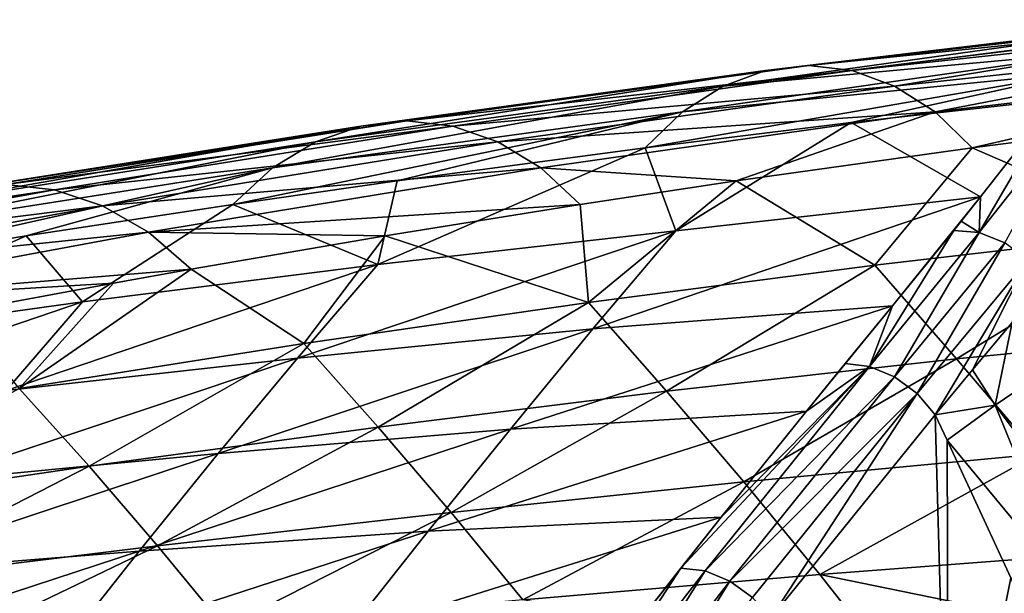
# Model space of a CAD drawing. Header units: metres. Extents: x -62 to 300, y -109 to 109.
# Tile 247 of 256: x 44 to 56, y -61 to -54. Entities that reach past the tile are written whole.
import ezdxf

# ---------------------------------------------------------------- set-up
doc = ezdxf.new("R2010")
doc.units = ezdxf.units.M
doc.layers.add('solid_500635', color=7, linetype='CONTINUOUS')

msp = doc.modelspace()

# ---------------------------------------------------------------- linework, layer by layer
at = {"layer": 'solid_500635'}
for points in [[(57.982071, -54.042496, 41.073124), (53.452282, -54.58334, 37.427776), (52.931232, -54.645142, 38.171604)], [(57.67424, -54.102737, 41.525547), (57.982071, -54.042496, 41.073124), (52.931232, -54.645142, 38.171604)], [(58.273849, -54.031288, 40.65435), (58.550148, -54.05978, 40.265541), (53.452282, -54.58334, 37.427776)], [(57.982071, -54.042496, 41.073124), (58.273849, -54.031288, 40.65435), (53.452282, -54.58334, 37.427776)], [(58.550148, -54.05978, 40.265541), (53.973045, -54.645126, 36.683743), (53.452282, -54.58334, 37.427776)], [(58.550148, -54.05978, 40.265541), (58.810211, -54.120548, 39.906742), (53.973045, -54.645126, 36.683743)], [(57.67424, -54.102737, 41.525547), (52.931232, -54.645142, 38.171604), (52.420033, -54.8307, 38.900757)], [(57.356777, -54.221653, 42.003796), (57.67424, -54.102737, 41.525547), (52.420033, -54.8307, 38.900757)], [(58.810211, -54.120548, 39.906742), (54.483387, -54.830669, 35.953983), (53.973045, -54.645126, 36.683743)], [(58.810211, -54.120548, 39.906742), (59.28064, -54.314327, 39.275574), (54.483387, -54.830669, 35.953983)], [(57.038696, -54.406662, 42.497158), (57.356777, -54.221653, 42.003796), (52.420033, -54.8307, 38.900757)], [(57.038696, -54.406662, 42.497158), (52.420033, -54.8307, 38.900757), (51.930656, -55.140236, 39.598076)], [(56.730057, -54.66172, 42.99131), (57.038696, -54.406662, 42.497158), (51.930656, -55.140236, 39.598076)], [(59.28064, -54.314327, 39.275574), (54.971283, -55.140198, 35.255619), (54.483387, -54.830669, 35.953983)], [(59.28064, -54.314327, 39.275574), (59.709465, -54.589439, 38.72121), (54.971283, -55.140198, 35.255619)], [(47.512642, -55.501698, 35.60331), (52.420033, -54.8307, 38.900757), (52.931232, -54.645142, 38.171604)], [(47.512642, -55.501698, 35.60331), (52.931232, -54.645142, 38.171604), (48.056229, -55.313541, 34.827774)], [(48.056229, -55.313541, 34.827774), (52.931232, -54.645142, 38.171604), (53.452282, -54.58334, 37.427776)], [(48.056229, -55.313541, 34.827774), (53.452282, -54.58334, 37.427776), (48.610004, -55.250866, 34.037167)], [(48.610004, -55.250866, 34.037167), (53.452282, -54.58334, 37.427776), (53.973045, -54.645126, 36.683743)], [(48.610004, -55.250866, 34.037167), (53.973045, -54.645126, 36.683743), (49.163536, -55.313526, 33.24638)], [(49.163536, -55.313526, 33.24638), (53.973045, -54.645126, 36.683743), (54.483387, -54.830669, 35.953983)], [(59.709465, -54.589439, 38.72121), (55.416363, -55.573879, 34.615707), (54.971283, -55.140198, 35.255619)], [(59.709465, -54.589439, 38.72121), (57.783295, -55.270424, 36.391682), (55.416363, -55.573879, 34.615707)], [(56.730057, -54.66172, 42.99131), (51.481491, -55.573952, 40.235104), (53.959908, -55.270504, 41.851887)], [(56.730057, -54.66172, 42.99131), (51.930656, -55.140236, 39.598076), (51.481491, -55.573952, 40.235104)], [(56.730057, -54.66172, 42.99131), (53.959908, -55.270504, 41.851887), (56.437119, -54.991581, 43.477211)], [(46.991886, -55.815533, 36.345661), (51.930656, -55.140236, 39.598076), (52.420033, -54.8307, 38.900757)], [(46.991886, -55.815533, 36.345661), (52.420033, -54.8307, 38.900757), (47.512642, -55.501698, 35.60331)], [(49.163536, -55.313526, 33.24638), (54.483387, -54.830669, 35.953983), (49.706383, -55.501671, 32.470322)], [(49.706383, -55.501671, 32.470322), (54.483387, -54.830669, 35.953983), (54.971283, -55.140198, 35.255619)], [(55.520325, -56.163284, 44.974987), (56.437119, -54.991581, 43.477211), (53.959908, -55.270504, 41.851887)], [(55.500534, -56.593472, 45.648384), (56.437119, -54.991581, 43.477211), (55.520325, -56.163284, 44.974987)], [(56.750423, -55.013977, 43.64389), (56.437119, -54.991581, 43.477211), (55.500534, -56.593472, 45.648384)], [(56.750423, -55.013977, 43.64389), (55.500534, -56.593472, 45.648384), (55.809525, -56.719273, 45.748684)], [(46.514618, -56.255238, 37.023323), (51.930656, -55.140236, 39.598076), (46.991886, -55.815533, 36.345661)], [(48.495625, -55.971832, 38.299767), (51.930656, -55.140236, 39.598076), (46.514618, -56.255238, 37.023323)], [(48.495625, -55.971832, 38.299767), (51.481491, -55.573952, 40.235104), (51.930656, -55.140236, 39.598076)], [(49.706383, -55.501671, 32.470322), (54.971283, -55.140198, 35.255619), (50.225861, -55.815495, 31.727072)], [(52.577225, -55.971657, 32.472359), (50.225861, -55.815495, 31.727072), (54.971283, -55.140198, 35.255619)], [(52.577225, -55.971657, 32.472359), (54.971283, -55.140198, 35.255619), (55.416363, -55.573879, 34.615707)], [(48.056229, -55.313541, 34.827774), (43.190884, -56.080826, 31.496094), (42.611858, -56.271465, 32.322357)], [(47.512642, -55.501698, 35.60331), (48.056229, -55.313541, 34.827774), (42.611858, -56.271465, 32.322357)], [(48.610004, -55.250866, 34.037167), (43.779915, -56.017319, 30.655094), (43.190884, -56.080826, 31.496094)], [(48.056229, -55.313541, 34.827774), (48.610004, -55.250866, 34.037167), (43.190884, -56.080826, 31.496094)], [(48.610004, -55.250866, 34.037167), (49.163536, -55.313526, 33.24638), (43.779915, -56.017319, 30.655094)], [(49.163536, -55.313526, 33.24638), (44.368736, -56.080814, 29.813946), (43.779915, -56.017319, 30.655094)], [(49.163536, -55.313526, 33.24638), (49.706383, -55.501671, 32.470322), (44.368736, -56.080814, 29.813946)], [(51.85004, -56.57378, 42.565891), (53.959908, -55.270504, 41.851887), (51.481491, -55.573952, 40.235104)], [(51.85004, -56.57378, 42.565891), (55.520325, -56.163284, 44.974987), (53.959908, -55.270504, 41.851887)], [(57.739304, -56.581985, 34.15435), (55.416363, -55.573879, 34.615707), (57.783295, -55.270424, 36.391682)], [(47.512642, -55.501698, 35.60331), (42.611858, -56.271465, 32.322357), (42.05529, -56.589394, 33.116055)], [(46.991886, -55.815533, 36.345661), (47.512642, -55.501698, 35.60331), (42.05529, -56.589394, 33.116055)], [(49.706383, -55.501671, 32.470322), (44.947132, -56.271439, 28.987238), (44.368736, -56.080814, 29.813946)], [(49.706383, -55.501671, 32.470322), (50.225861, -55.815495, 31.727072), (44.947132, -56.271439, 28.987238)], [(48.262527, -56.980495, 40.156639), (51.481491, -55.573952, 40.235104), (48.495625, -55.971832, 38.299767)], [(48.262527, -56.980495, 40.156639), (51.85004, -56.57378, 42.565891), (51.481491, -55.573952, 40.235104)], [(54.248035, -56.988319, 31.607553), (52.577225, -55.971657, 32.472359), (55.416363, -55.573879, 34.615707)], [(57.739304, -56.581985, 34.15435), (54.248035, -56.988319, 31.607553), (55.416363, -55.573879, 34.615707)], [(46.991886, -55.815533, 36.345661), (42.05529, -56.589394, 33.116055), (41.541965, -57.034782, 33.845997)], [(46.991886, -55.815533, 36.345661), (41.541965, -57.034782, 33.845997), (44.028446, -56.632809, 35.429966)], [(46.514618, -56.255238, 37.023323), (46.991886, -55.815533, 36.345661), (44.028446, -56.632809, 35.429966)], [(50.225861, -55.815495, 31.727072), (45.502613, -56.589359, 28.192774), (44.947132, -56.271439, 28.987238)], [(50.225861, -55.815495, 31.727072), (50.699509, -56.255165, 31.046852), (45.502613, -56.589359, 28.192774)], [(52.577225, -55.971657, 32.472359), (50.699509, -56.255165, 31.046852), (50.225861, -55.815495, 31.727072)], [(43.779915, -56.017319, 30.655094), (44.368736, -56.080814, 29.813946), (38.963673, -56.881989, 27.28273)], [(48.262527, -56.980495, 40.156639), (48.495625, -55.971832, 38.299767), (46.514618, -56.255238, 37.023323)], [(50.800102, -57.436996, 29.078529), (50.699509, -56.255165, 31.046852), (52.577225, -55.971657, 32.472359)], [(54.248035, -56.988319, 31.607553), (50.800102, -57.436996, 29.078529), (52.577225, -55.971657, 32.472359)], [(44.368736, -56.080814, 29.813946), (39.590881, -56.94632, 26.386795), (38.963673, -56.881989, 27.28273)], [(44.368736, -56.080814, 29.813946), (44.947132, -56.271439, 28.987238), (39.590881, -56.94632, 26.386795)], [(50.85104, -57.755917, 44.022846), (55.520325, -56.163284, 44.974987), (51.85004, -56.57378, 42.565891)], [(50.85104, -57.755917, 44.022846), (54.457455, -57.478703, 46.587448), (55.520325, -56.163284, 44.974987)], [(54.457455, -57.478703, 46.587448), (55.196358, -56.568443, 45.480228), (55.520325, -56.163284, 44.974987)], [(55.196358, -56.568443, 45.480228), (55.285362, -56.457584, 45.342766), (55.520325, -56.163284, 44.974987)], [(55.500534, -56.593472, 45.648384), (55.520325, -56.163284, 44.974987), (55.285362, -56.457584, 45.342766)], [(44.947132, -56.271439, 28.987238), (40.208302, -57.139427, 25.504475), (39.590881, -56.94632, 26.386795)], [(44.947132, -56.271439, 28.987238), (45.502613, -56.589359, 28.192774), (40.208302, -57.139427, 25.504475)], [(44.706348, -57.429577, 37.781998), (46.514618, -56.255238, 37.023323), (44.028446, -56.632809, 35.429966)], [(44.706348, -57.429577, 37.781998), (48.262527, -56.980495, 40.156639), (46.514618, -56.255238, 37.023323)], [(50.699509, -56.255165, 31.046852), (48.351959, -56.632732, 29.2556), (45.502613, -56.589359, 28.192774)], [(50.800102, -57.436996, 29.078529), (48.351959, -56.632732, 29.2556), (50.699509, -56.255165, 31.046852)], [(55.500534, -56.593472, 45.648384), (55.285362, -56.457584, 45.342766), (55.196358, -56.568443, 45.480228)], [(45.502613, -56.589359, 28.192774), (40.804272, -57.461445, 24.65239), (40.208302, -57.139427, 25.504475)], [(45.502613, -56.589359, 28.192774), (46.013039, -57.034718, 27.460783), (40.804272, -57.461445, 24.65239)], [(41.158207, -57.923908, 35.423866), (44.028446, -56.632809, 35.429966), (41.541965, -57.034782, 33.845997)], [(41.158207, -57.923908, 35.423866), (44.706348, -57.429577, 37.781998), (44.028446, -56.632809, 35.429966)], [(48.351959, -56.632732, 29.2556), (46.013039, -57.034718, 27.460783), (45.502613, -56.589359, 28.192774)], [(47.37043, -57.930882, 26.551485), (46.013039, -57.034718, 27.460783), (48.351959, -56.632732, 29.2556)], [(47.294804, -58.106773, 41.552765), (51.85004, -56.57378, 42.565891), (48.262527, -56.980495, 40.156639)], [(47.294804, -58.106773, 41.552765), (50.85104, -57.755917, 44.022846), (51.85004, -56.57378, 42.565891)], [(50.800102, -57.436996, 29.078529), (47.37043, -57.930882, 26.551485), (48.351959, -56.632732, 29.2556)], [(54.181187, -58.206367, 47.584599), (55.196358, -56.568443, 45.480228), (54.457455, -57.478703, 46.587448)], [(55.500534, -56.593472, 45.648384), (55.196358, -56.568443, 45.480228), (54.181187, -58.206367, 47.584599)], [(55.500534, -56.593472, 45.648384), (54.181187, -58.206367, 47.584599), (54.481518, -58.331791, 47.687515)], [(57.739304, -56.581985, 34.15435), (55.229786, -58.114449, 30.221693), (54.248035, -56.988319, 31.607553)], [(55.809525, -56.719273, 45.748684), (55.500534, -56.593472, 45.648384), (54.481518, -58.331791, 47.687515)], [(57.739304, -56.581985, 34.15435), (58.767586, -57.764011, 32.718281), (55.229786, -58.114449, 30.221693)], [(55.809525, -56.719273, 45.748684), (54.481518, -58.331791, 47.687515), (54.755871, -58.534096, 47.706779)], [(56.089184, -56.926449, 45.763859), (55.809525, -56.719273, 45.748684), (54.755871, -58.534096, 47.706779)], [(43.786476, -58.498405, 39.115826), (48.262527, -56.980495, 40.156639), (44.706348, -57.429577, 37.781998)], [(43.786476, -58.498405, 39.115826), (47.294804, -58.106773, 41.552765), (48.262527, -56.980495, 40.156639)], [(54.248035, -56.988319, 31.607553), (51.739529, -58.505692, 27.758812), (50.800102, -57.436996, 29.078529)], [(54.248035, -56.988319, 31.607553), (55.229786, -58.114449, 30.221693), (51.739529, -58.505692, 27.758812)], [(56.089184, -56.926449, 45.763859), (54.755871, -58.534096, 47.706779), (54.972557, -58.789707, 47.640381)], [(56.089184, -56.926449, 45.763859), (54.972557, -58.789707, 47.640381), (55.422859, -58.248959, 46.994205)], [(56.089184, -56.926449, 45.763859), (55.422859, -58.248959, 46.994205), (55.89938, -57.678902, 46.30022)], [(46.013039, -57.034718, 27.460783), (45.079536, -57.202412, 26.741585), (40.804272, -57.461445, 24.65239)], [(43.942913, -58.471428, 24.015858), (45.079536, -57.202412, 26.741585), (46.013039, -57.034718, 27.460783)], [(47.37043, -57.930882, 26.551485), (43.942913, -58.471428, 24.015858), (46.013039, -57.034718, 27.460783)], [(45.079536, -57.202412, 26.741585), (43.216236, -57.549629, 25.301115), (40.804272, -57.461445, 24.65239)], [(43.942913, -58.471428, 24.015858), (43.216236, -57.549629, 25.301115), (45.079536, -57.202412, 26.741585)], [(40.29353, -58.930405, 36.690281), (44.706348, -57.429577, 37.781998), (41.158207, -57.923908, 35.423866)], [(40.29353, -58.930405, 36.690281), (43.786476, -58.498405, 39.115826), (44.706348, -57.429577, 37.781998)], [(50.800102, -57.436996, 29.078529), (48.265221, -58.937283, 25.306522), (47.37043, -57.930882, 26.551485)], [(50.800102, -57.436996, 29.078529), (51.739529, -58.505692, 27.758812), (48.265221, -58.937283, 25.306522)], [(49.857323, -58.961254, 45.465103), (54.457455, -57.478703, 46.587448), (50.85104, -57.755917, 44.022846)], [(49.857323, -58.961254, 45.465103), (53.423466, -58.745415, 48.080441), (54.457455, -57.478703, 46.587448)], [(53.423466, -58.745415, 48.080441), (53.889854, -58.17239, 47.410057), (54.457455, -57.478703, 46.587448)], [(54.181187, -58.206367, 47.584599), (54.457455, -57.478703, 46.587448), (53.889854, -58.17239, 47.410057)], [(55.693916, -58.673409, 46.826111), (55.89938, -57.678902, 46.30022), (55.422859, -58.248959, 46.994205)], [(55.693916, -58.673409, 46.826111), (56.281559, -58.275463, 46.052128), (55.89938, -57.678902, 46.30022)], [(46.339481, -59.256695, 42.93874), (50.85104, -57.755917, 44.022846), (47.294804, -58.106773, 41.552765)], [(46.339481, -59.256695, 42.93874), (49.857323, -58.961254, 45.465103), (50.85104, -57.755917, 44.022846)], [(56.204662, -59.264393, 28.849897), (55.229786, -58.114449, 30.221693), (58.767586, -57.764011, 32.718281)], [(47.37043, -57.930882, 26.551485), (44.786293, -59.408772, 22.849617), (43.942913, -58.471428, 24.015858)], [(47.37043, -57.930882, 26.551485), (48.265221, -58.937283, 25.306522), (44.786293, -59.408772, 22.849617)], [(42.874317, -59.589836, 40.437302), (47.294804, -58.106773, 41.552765), (43.786476, -58.498405, 39.115826)], [(42.874317, -59.589836, 40.437302), (46.339481, -59.256695, 42.93874), (47.294804, -58.106773, 41.552765)], [(52.668606, -59.59713, 26.449686), (51.739529, -58.505692, 27.758812), (55.229786, -58.114449, 30.221693)], [(54.181187, -58.206367, 47.584599), (52.396507, -60.023621, 49.551876), (51.911774, -60.634918, 50.244499)], [(54.181187, -58.206367, 47.584599), (51.911774, -60.634918, 50.244499), (52.201286, -60.668228, 50.416248)], [(54.481518, -58.331791, 47.687515), (54.181187, -58.206367, 47.584599), (52.201286, -60.668228, 50.416248)], [(54.181187, -58.206367, 47.584599), (53.423466, -58.745415, 48.080441), (52.396507, -60.023621, 49.551876)], [(56.204662, -59.264393, 28.849897), (52.668606, -59.59713, 26.449686), (55.229786, -58.114449, 30.221693)], [(54.181187, -58.206367, 47.584599), (53.889854, -58.17239, 47.410057), (53.423466, -58.745415, 48.080441)], [(55.693916, -58.673409, 46.826111), (55.422859, -58.248959, 46.994205), (54.972557, -58.789707, 47.640381)], [(57.103592, -60.546909, 45.765675), (56.281559, -58.275463, 46.052128), (55.693916, -58.673409, 46.826111)], [(54.481518, -58.331791, 47.687515), (52.201286, -60.668228, 50.416248), (52.500164, -60.790714, 50.516888)], [(54.755871, -58.534096, 47.706779), (54.481518, -58.331791, 47.687515), (52.500164, -60.790714, 50.516888)], [(43.942913, -58.471428, 24.015858), (44.786293, -59.408772, 22.849617), (41.303967, -59.920212, 20.389038)], [(49.143707, -59.965099, 24.066706), (48.265221, -58.937283, 25.306522), (51.739529, -58.505692, 27.758812)], [(52.668606, -59.59713, 26.449686), (49.143707, -59.965099, 24.066706), (51.739529, -58.505692, 27.758812)], [(54.755871, -58.534096, 47.706779), (52.500164, -60.790714, 50.516888), (52.774597, -60.987808, 50.534237)], [(54.755871, -58.534096, 47.706779), (52.774597, -60.987808, 50.534237), (52.992737, -61.237507, 50.46693)], [(54.755871, -58.534096, 47.706779), (52.992737, -61.237507, 50.46693), (54.972557, -58.789707, 47.640381)], [(55.693916, -58.673409, 46.826111), (54.972557, -58.789707, 47.640381), (55.117996, -59.096493, 47.576633)], [(56.601627, -60.889763, 46.446102), (55.693916, -58.673409, 46.826111), (55.117996, -59.096493, 47.576633)], [(56.601627, -60.889763, 46.446102), (57.103592, -60.546909, 45.765675), (55.693916, -58.673409, 46.826111)], [(48.86599, -60.189713, 46.889606), (53.423466, -58.745415, 48.080441), (49.857323, -58.961254, 45.465103)], [(48.86599, -60.189713, 46.889606), (52.396507, -60.023621, 49.551876), (53.423466, -58.745415, 48.080441)], [(54.972557, -58.789707, 47.640381), (52.992737, -61.237507, 50.46693), (55.133938, -64.519371, 49.053959)], [(55.117996, -59.096493, 47.576633), (54.972557, -58.789707, 47.640381), (55.133938, -64.519371, 49.053959)], [(45.610126, -60.366657, 21.685425), (44.786293, -59.408772, 22.849617), (48.265221, -58.937283, 25.306522)], [(45.388103, -60.431252, 44.306664), (49.857323, -58.961254, 45.465103), (46.339481, -59.256695, 42.93874)], [(45.388103, -60.431252, 44.306664), (48.86599, -60.189713, 46.889606), (49.857323, -58.961254, 45.465103)], [(49.143707, -59.965099, 24.066706), (45.610126, -60.366657, 21.685425), (48.265221, -58.937283, 25.306522)], [(55.884296, -60.754017, 47.218441), (55.117996, -59.096493, 47.576633), (55.133938, -64.519371, 49.053959)], [(56.601627, -60.889763, 46.446102), (55.117996, -59.096493, 47.576633), (55.884296, -60.754017, 47.218441)], [(41.966572, -60.705952, 41.741055), (46.339481, -59.256695, 42.93874), (42.874317, -59.589836, 40.437302)], [(41.966572, -60.705952, 41.741055), (45.388103, -60.431252, 44.306664), (46.339481, -59.256695, 42.93874)], [(53.583191, -60.713367, 25.15093), (52.668606, -59.59713, 26.449686), (56.204662, -59.264393, 28.849897)], [(57.164658, -60.43911, 27.488148), (53.583191, -60.713367, 25.15093), (56.204662, -59.264393, 28.849897)], [(42.069061, -60.801804, 19.306713), (41.303967, -59.920212, 20.389038), (44.786293, -59.408772, 22.849617)], [(45.610126, -60.366657, 21.685425), (42.069061, -60.801804, 19.306713), (44.786293, -59.408772, 22.849617)], [(50.00806, -61.017483, 22.837337), (49.143707, -59.965099, 24.066706), (52.668606, -59.59713, 26.449686)], [(53.583191, -60.713367, 25.15093), (50.00806, -61.017483, 22.837337), (52.668606, -59.59713, 26.449686)], [(46.420113, -61.349312, 20.532021), (45.610126, -60.366657, 21.685425), (49.143707, -59.965099, 24.066706)], [(50.00806, -61.017483, 22.837337), (46.420113, -61.349312, 20.532021), (49.143707, -59.965099, 24.066706)], [(47.878853, -61.44009, 48.299538), (52.396507, -60.023621, 49.551876), (48.86599, -60.189713, 46.889606)], [(47.878853, -61.44009, 48.299538), (51.430698, -61.246975, 50.931187), (52.396507, -60.023621, 49.551876)], [(51.430698, -61.246975, 50.931187), (51.911774, -60.634918, 50.244499), (52.396507, -60.023621, 49.551876)], [(44.441559, -61.630196, 45.658615), (48.86599, -60.189713, 46.889606), (45.388103, -60.431252, 44.306664)], [(44.441559, -61.630196, 45.658615), (47.878853, -61.44009, 48.299538), (48.86599, -60.189713, 46.889606)], [(41.065075, -61.847813, 43.028648), (45.388103, -60.431252, 44.306664), (41.966572, -60.705952, 41.741055)], [(41.065075, -61.847813, 43.028648), (44.441559, -61.630196, 45.658615), (45.388103, -60.431252, 44.306664)], [(42.820526, -61.708866, 18.235825), (42.069061, -60.801804, 19.306713), (45.610126, -60.366657, 21.685425)], [(46.420113, -61.349312, 20.532021), (42.820526, -61.708866, 18.235825), (45.610126, -60.366657, 21.685425)], [(58.111137, -61.638214, 26.136286), (53.583191, -60.713367, 25.15093), (57.164658, -60.43911, 27.488148)], [(52.201286, -60.668228, 50.416248), (51.911774, -60.634918, 50.244499), (50.244102, -63.19326, 53.207806)], [(50.244102, -63.19326, 53.207806), (51.911774, -60.634918, 50.244499), (51.430698, -61.246975, 50.931187)], [(52.201286, -60.668228, 50.416248), (50.244102, -63.19326, 53.207806), (50.546993, -63.315804, 53.30735)], [(52.500164, -60.790714, 50.516888), (52.201286, -60.668228, 50.416248), (50.546993, -63.315804, 53.30735)], [(54.484619, -61.855404, 23.86343), (50.00806, -61.017483, 22.837337), (53.583191, -60.713367, 25.15093)], [(52.500164, -60.790714, 50.516888), (50.546993, -63.315804, 53.30735), (50.825462, -63.513073, 53.320774)], [(52.774597, -60.987808, 50.534237), (52.500164, -60.790714, 50.516888), (50.825462, -63.513073, 53.320774)], [(58.111137, -61.638214, 26.136286), (54.484619, -61.855404, 23.86343), (53.583191, -60.713367, 25.15093)], [(56.109699, -61.255703, 47.105412), (55.884296, -60.754017, 47.218441), (55.133938, -64.519371, 49.053959)]]:
    msp.add_3dface(points, dxfattribs=at)

doc.saveas('drawing.dxf')
